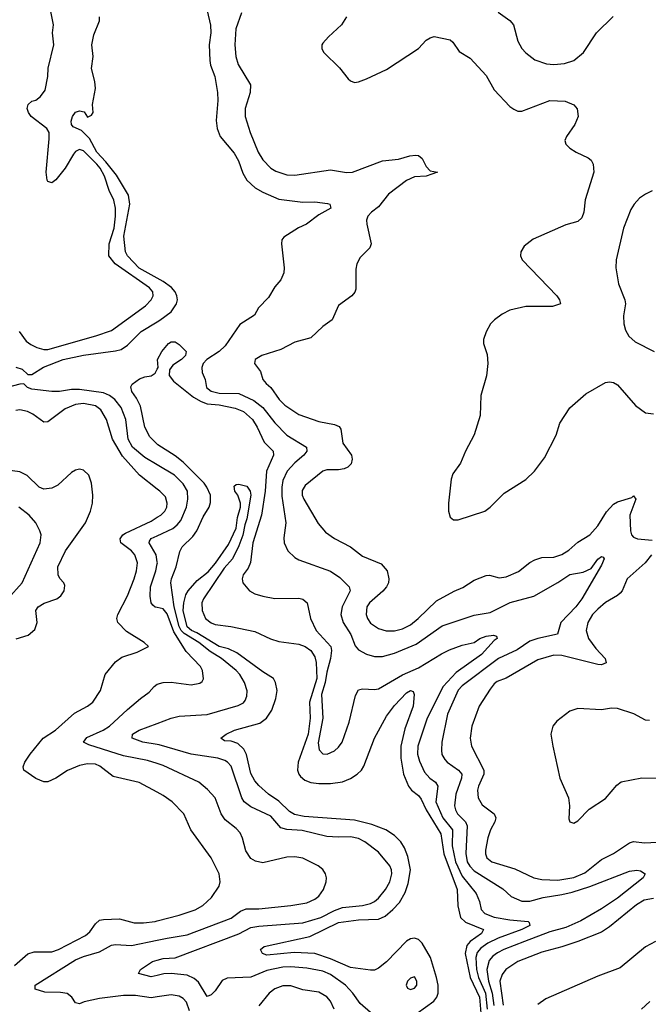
# Model space of a CAD drawing. Header units: inches. Extents: x 1173000 to 1307049, y 522583 to 678455.
# Tile 34 of 256: x 1189309 to 1192464, y 551635 to 556575. Entities that reach past the tile are written whole.
import ezdxf

# ---------------------------------------------------------------- set-up
doc = ezdxf.new("R2010")
doc.units = ezdxf.units.IN
doc.header["$MEASUREMENT"] = 0
doc.layers.add('B1585', color=7, linetype='Continuous')
doc.layers.add('B1595', color=7, linetype='Continuous')

msp = doc.modelspace()

# ---------------------------------------------------------------- linework, layer by layer
at = {"layer": 'B1585', "color": 5}
for points, elevation in [([(1189306.4, 555010), (1189342.2, 554962.2), (1189364.8, 554944.8), (1189395.2, 554930), (1189430, 554920.5), (1189450, 554920.1), (1189691.7, 554988.3), (1189770, 555016.6), (1189941.1, 555138.9), (1189969.9, 555170), (1189979.8, 555190), (1189978, 555210), (1189960.9, 555230), (1189788.6, 555350), (1189757.4, 555390), (1189758.8, 555450), (1189782.8, 555530), (1189790.8, 555590), (1189790.8, 555630), (1189781.1, 555670), (1189758.4, 555718.4), (1189735.3, 555790), (1189713.4, 555830), (1189696.5, 555850), (1189630, 555916.9), (1189610, 555923.9), (1189590, 555914.1), (1189578.7, 555901.3), (1189537.3, 555830), (1189490, 555772.2), (1189470, 555756.9), (1189450, 555763.6), (1189447, 555770), (1189442, 555810), (1189457.5, 555977.5), (1189456.6, 556010), (1189446, 556030), (1189367.7, 556090), (1189353.2, 556110), (1189347.1, 556130), (1189351.5, 556150), (1189370, 556167), (1189390, 556172.2), (1189414.5, 556190), (1189437.4, 556222.6), (1189451.1, 556290), (1189451.5, 556331.5), (1189480.7, 556450), (1189474.5, 556510), (1189478.6, 556550), (1189458.2, 556650)], 780), ([(1190000, 555279), (1189909.2, 555329.2), (1189850.3, 555390), (1189840.9, 555410), (1189832.6, 555490), (1189861.6, 555650), (1189855.4, 555695.4), (1189794.5, 555794.5), (1189741.6, 555861.6), (1189696.1, 555910), (1189659, 555978.9), (1189619.5, 556019.5), (1189578.4, 556038.4), (1189570, 556049), (1189567, 556067), (1189574.3, 556090), (1189590, 556112.2), (1189610, 556118.9), (1189633.5, 556113.5), (1189650, 556086.8), (1189670, 556096), (1189678, 556110), (1189674.3, 556150), (1189689.8, 556230), (1189685.9, 556265.9), (1189669.8, 556330), (1189677.7, 556390), (1189671.1, 556450), (1189680.9, 556499.1), (1189709.3, 556570), (1189709.4, 556590)], 760), ([(1189290, 554831.4), (1189321.8, 554821.8), (1189350, 554795.5), (1189370, 554795.3), (1189428.6, 554831.4), (1189528, 554870), (1189630, 554891.4), (1189790, 554913.6), (1189818.8, 554921.2), (1189850, 554942.2), (1189918.6, 555010), (1190000, 555058.9)], 760), ([(1190000, 554445), (1189962.1, 554482.1), (1189936.9, 554530), (1189915.6, 554635.6), (1189896.1, 554676.1), (1189872.8, 554710), (1189866.5, 554733.5), (1189873.6, 554746.4), (1189910, 554773.1), (1189936.8, 554783.2), (1189970, 554788.6), (1189990, 554800.9), (1190000, 554821.8)], 740), ([(1190000, 554341.3), (1189938.1, 554378.1), (1189875.8, 554430), (1189853.7, 554470), (1189841.9, 554570), (1189818.3, 554630), (1189787.7, 554670), (1189759.6, 554690), (1189730, 554702.9), (1189610, 554720.3), (1189570, 554719.4), (1189509.5, 554709.5), (1189469.9, 554709.9), (1189370, 554720.8), (1189349.3, 554729.3), (1189330, 554748.3), (1189310, 554747.3), (1189130, 554699.2)], 760), ([(1190000, 554220.3), (1189909.9, 554289.9), (1189825.3, 554385.3), (1189775.1, 554470), (1189744.7, 554570), (1189717.1, 554617.1), (1189690, 554638.2), (1189629.9, 554649.9), (1189590, 554644.5), (1189536.9, 554623.1), (1189450, 554557.1), (1189430, 554556.2), (1189375.6, 554595.6), (1189347.8, 554610), (1189310, 554617.8), (1189290, 554614.7)], 780), ([(1189291.6, 553468.3), (1189352.5, 553487.5), (1189385, 553515), (1189397.3, 553550), (1189390.8, 553610), (1189402.2, 553630), (1189432.1, 553647.9), (1189495.6, 553670), (1189515.1, 553684.9), (1189533.1, 553710), (1189536.1, 553736.1), (1189531.2, 553750), (1189511.3, 553771.3), (1189502, 553790), (1189500.6, 553830), (1189538.5, 553910), (1189640.5, 554050), (1189664.8, 554110), (1189674, 554150), (1189676.2, 554190), (1189669.8, 554249.8), (1189657.2, 554290), (1189630, 554315.8), (1189610, 554320.5), (1189590, 554315.8), (1189570, 554303.5), (1189501, 554239), (1189470, 554224.2), (1189430, 554219.8), (1189407.2, 554230), (1189347.6, 554287.6), (1189310, 554307.3), (1189236.1, 554316.1)], 820), ([(1189249.8, 553670), (1189321.1, 553750), (1189411.7, 553950), (1189416.4, 553990), (1189411.3, 554010), (1189389.7, 554050), (1189357.7, 554090), (1189304.7, 554130)], 840), ([(1190000, 552698.5), (1189908.2, 552748.2), (1189778.2, 552778.2), (1189710.8, 552830), (1189690, 552839.3), (1189650, 552842.2), (1189610, 552832.2), (1189550, 552808.3), (1189490, 552768.7), (1189450, 552751.3), (1189430, 552751.6), (1189390, 552767.3), (1189329.8, 552809.8), (1189326.5, 552826.5), (1189335.8, 552850), (1189362.2, 552890), (1189427.1, 552970), (1189488.6, 553010), (1189584, 553096), (1189650, 553130.3), (1189675.8, 553150), (1189715.1, 553210), (1189738.4, 553290), (1189790, 553352.4), (1189822.7, 553377.3), (1189899, 553401), (1189955.3, 553430), (1189934, 553450), (1189845.6, 553505.6), (1189802, 553550), (1189797.7, 553570), (1189802.7, 553590), (1189850, 553683.6), (1189883.6, 553770), (1189895.3, 553810), (1189899.9, 553850), (1189887.9, 553890), (1189870, 553910.5), (1189817.4, 553950), (1189812.9, 553970), (1189826.4, 553990), (1189840.5, 553999.5), (1189970, 554059.4), (1190000, 554078.4)], 780), ([(1190000, 553855.8), (1189994.7, 553890), (1189959.1, 553950), (1189961.3, 553958.7), (1189968.4, 553971.6), (1190000, 553986)], 760), ([(1190000, 553625.5), (1189990, 553627.6), (1189977.7, 553637.7), (1189969.9, 553649.9), (1189963.4, 553683.4), (1189965.8, 553730), (1189993.1, 553810), (1190000, 553845.4)], 760), ([(1190000, 552842.8), (1189950, 552858.8), (1189830, 552881.5), (1189656.4, 552936.4), (1189629.8, 552950), (1189646.2, 552973.7), (1189727.8, 553010), (1189760.6, 553030), (1189850, 553113.8), (1189915.8, 553170), (1189959.8, 553200.2), (1189984.4, 553230), (1189999.5, 553240.5), (1190000, 553240.7)], 760), ([(1190000, 552939), (1189927, 552950), (1189873.6, 552970), (1189876.3, 552990), (1189908.3, 553010), (1190000, 553044.5)], 740), ([(1189283.7, 551830), (1189350, 551887.6), (1189382.7, 551897.3), (1189470, 551898.1), (1189503.5, 551910), (1189639.7, 551980.3), (1189661.6, 551998.4), (1189690, 552038.3), (1189710, 552056.3), (1189730, 552060.9), (1189810, 552064), (1189883.5, 552043.5), (1189930, 552042.7), (1189990, 552050.7), (1190000, 552053.3)], 780), ([(1190000, 551671.8), (1189970, 551667.1), (1189890, 551678.3), (1189830, 551679.3), (1189710, 551664.2), (1189633.4, 551646.7), (1189610, 551636.8), (1189590, 551642.6), (1189570.4, 551670.4), (1189548.5, 551688.5), (1189514.5, 551694.5), (1189436, 551696), (1189387, 551710), (1189387.3, 551730), (1189590, 551858.3), (1189630, 551875.2), (1189710, 551898.2), (1189770, 551931.6), (1189790, 551934.8), (1189870, 551929.1), (1190000, 551956.6)], 760), ([(1190000, 551779.3), (1189970, 551772.6), (1189906, 551790), (1189915.1, 551810), (1189975.4, 551850), (1190000, 551856.5)], 740)]:
    msp.add_lwpolyline(points, dxfattribs=dict(at, elevation=elevation))
at = {"layer": 'B1595', "color": 5}
for points, elevation in [([(1190238.6, 556670), (1190267.7, 556547.7), (1190268.3, 556510), (1190261.1, 556450), (1190263.4, 556370), (1190267.5, 556347.5), (1190289.4, 556290), (1190302.2, 556210), (1190303.5, 556170), (1190295.1, 556070), (1190300.1, 556030), (1190316.2, 555990), (1190386.1, 555906.1), (1190406.7, 555866.7), (1190430, 555805.2), (1190450, 555771), (1190491.4, 555731.4), (1190530, 555709.4), (1190610, 555675.5), (1190730, 555659.6), (1190790, 555660.7), (1190853.6, 555653.6), (1190866, 555650), (1190870.4, 555630.4), (1190810, 555595.8), (1190748.4, 555550), (1190708.8, 555531.2), (1190635.4, 555484.6), (1190625.5, 555470), (1190623.8, 555450), (1190637.2, 555330), (1190634.4, 555305.6), (1190620.5, 555270), (1190590, 555234.7), (1190558.6, 555181.4), (1190508.2, 555130), (1190487.9, 555092.1), (1190414.6, 555045.4), (1190341.1, 554938.9), (1190309.8, 554910.2), (1190248.6, 554870), (1190229.6, 554850), (1190223, 554830), (1190224.5, 554804.5), (1190239.8, 554770), (1190247.6, 554730), (1190270, 554711.9), (1190310, 554701.1), (1190410, 554698.9), (1190484.9, 554664.9), (1190529.8, 554629.8), (1190590, 554552.6), (1190649.4, 554490), (1190749, 554430), (1190750.2, 554410), (1190735.2, 554390), (1190690, 554351.2), (1190651.3, 554310), (1190630, 554263.6), (1190624.3, 554230), (1190624.3, 554184.2), (1190644.6, 554050), (1190634.9, 553974.9), (1190637.3, 553950), (1190655.6, 553910), (1190690, 553876), (1190710, 553864.7), (1190870, 553808.6), (1190915.6, 553775.6), (1190962.3, 553730), (1190968, 553710), (1190927.4, 553630), (1190921.6, 553590), (1190933.2, 553550), (1190970.8, 553490), (1190993.4, 553433.4), (1191010, 553414), (1191050, 553391.9), (1191090, 553380.6), (1191130, 553380.5), (1191190, 553396.2), (1191298.9, 553441.1), (1191430, 553534.2), (1191590, 553587.8), (1191670, 553600.1), (1191770.2, 553650.2), (1191890, 553682.8), (1192010, 553750.7), (1192070, 553791.1), (1192136.7, 553803.3), (1192177.8, 553822.2), (1192210, 553867.6), (1192230, 553881.7), (1192238.4, 553878.4), (1192242.6, 553870), (1192230, 553838), (1192130.9, 553670), (1192100.2, 553630), (1192024.6, 553550), (1192007.7, 553492.3), (1191910, 553470.4), (1191870, 553456.6), (1191805.8, 553414.2), (1191711.8, 553370), (1191530, 553232.9), (1191510, 553211.7), (1191456.1, 553090), (1191428.4, 552950), (1191425.9, 552910), (1191428.7, 552888.7), (1191442.6, 552862.6), (1191454, 552850), (1191512.1, 552810), (1191527.8, 552790), (1191526.1, 552770), (1191497.7, 552690), (1191491.2, 552630), (1191495.7, 552610), (1191506.8, 552590), (1191546.2, 552550), (1191555.1, 552530), (1191547.9, 552392.1), (1191555.7, 552350), (1191567.7, 552327.7), (1191590, 552304.4), (1191734.4, 552214.4), (1191776.1, 552176.1), (1191830, 552152.8), (1191870, 552152.4), (1191936.2, 552170), (1192030, 552184.9), (1192082, 552198), (1192170, 552225.6), (1192370, 552302.1), (1192407.3, 552307.3), (1192425.1, 552305.1), (1192448.5, 552290), (1192439, 552270), (1192310, 552168.1), (1192230, 552113.6), (1192126.3, 552053.7), (1192050, 552020.7), (1191970, 551997.9), (1191843.2, 551950), (1191739.7, 551910), (1191707, 551893), (1191684.4, 551875.6), (1191666.1, 551853.9), (1191654.1, 551810), (1191662.3, 551750), (1191681, 551690), (1191689.4, 551629.4)], 760), ([(1190421.8, 556610), (1190393.4, 556530), (1190388.5, 556450), (1190394.7, 556390), (1190405, 556350), (1190468.4, 556248.4), (1190466.2, 556210), (1190440.2, 556130), (1190440.7, 556090), (1190466, 556010), (1190506.7, 555910), (1190530, 555871.4), (1190570, 555831.1), (1190595.3, 555815.3), (1190650, 555797.6), (1190690, 555795.1), (1190870, 555821.7), (1190950, 555808.7), (1190979, 555810), (1191130, 555867.6), (1191210, 555876.1), (1191267.3, 555892.7), (1191295.5, 555895.5), (1191310, 555894.4), (1191330, 555879), (1191350, 555839.1), (1191370, 555816.9), (1191406, 555810), (1191349.4, 555790.6), (1191290, 555786.1), (1191250, 555768.8), (1191160.7, 555699.3), (1191110, 555635.6), (1191075, 555610), (1191056.3, 555590), (1191050.2, 555570), (1191051.6, 555550), (1191074, 555450), (1191067.2, 555430), (1191018.5, 555381.5), (1191001.3, 555350), (1190996.5, 555323.5), (1190996.9, 555223.1), (1190991.4, 555208.6), (1190975.5, 555190), (1190910, 555140.7), (1190877.1, 555070), (1190830, 555036.3), (1190770, 554979.7), (1190690, 554957.7), (1190620, 554920), (1190524, 554890), (1190490.6, 554870), (1190487.3, 554850), (1190518, 554810), (1190530.3, 554770), (1190546.3, 554750), (1190570.5, 554730.5), (1190611.3, 554670), (1190640.4, 554640.4), (1190710, 554594.6), (1190810, 554558.6), (1190890, 554543.5), (1190913.4, 554533.4), (1190921.3, 554521.3), (1190931, 554450), (1190974.7, 554390), (1190977.2, 554370), (1190972.5, 554347.5), (1190957, 554330), (1190937.5, 554322.5), (1190910, 554317.2), (1190850, 554317.1), (1190830, 554310.8), (1190741.3, 554238.7), (1190727.5, 554212.5), (1190727.7, 554190), (1190735.1, 554170), (1190807.3, 554047.3), (1190844.3, 554004.3), (1190890, 553972.8), (1190970, 553931.1), (1191030, 553884.1), (1191124.3, 553844.3), (1191153.9, 553810), (1191162.2, 553770), (1191159.5, 553750), (1191150.1, 553730), (1191131.8, 553708.2), (1191065.1, 553650), (1191051.5, 553630), (1191047.5, 553590), (1191054.4, 553570), (1191070, 553547.7), (1191110, 553520.1), (1191149, 553509), (1191190, 553509), (1191230, 553518.2), (1191270, 553539.2), (1191309, 553570), (1191400.5, 553659.5), (1191490, 553708.6), (1191533.2, 553726.8), (1191590, 553763.5), (1191650, 553785.6), (1191667.9, 553787.9), (1191715.2, 553775.2), (1191750, 553779.3), (1191813.3, 553806.7), (1191870, 553852.1), (1191894.5, 553865.5), (1191930, 553876.1), (1191990, 553878.6), (1192030, 553892.5), (1192065.8, 553914.2), (1192110, 553953.2), (1192170, 553990.2), (1192210, 554035.3), (1192254.3, 554105.7), (1192290, 554144.5), (1192310, 554156.8), (1192381.8, 554178.2), (1192390, 554185.7), (1192400.7, 554170), (1192371.8, 554090), (1192374.1, 554010), (1192379.3, 553990), (1192390, 553978.9), (1192410, 553970.8), (1192483.8, 553963.8)], 780), ([(1190950.3, 556590), (1190924.9, 556550), (1190858.4, 556490), (1190830, 556458), (1190825.3, 556450), (1190825.3, 556430), (1190836.4, 556410), (1190914.4, 556334.4), (1190958.7, 556278.7), (1190970, 556268.2), (1190990, 556260.4), (1191010, 556263.1), (1191050, 556278.3), (1191150, 556324.9), (1191310, 556430.3), (1191350, 556472), (1191370, 556484.9), (1191390, 556490.4), (1191470, 556474), (1191483.4, 556463.4), (1191515.6, 556415.6), (1191570, 556382.4), (1191650, 556294.9), (1191690, 556223.1), (1191770, 556140.4), (1191790, 556126.7), (1191810, 556117), (1191830, 556116), (1191970.7, 556169.3), (1192047.3, 556167.3), (1192090, 556148.4), (1192107.7, 556127.7), (1192111.7, 556090), (1192095.6, 556050), (1192053.4, 555990), (1192045.3, 555970), (1192050.3, 555950.3), (1192070.4, 555930), (1192101.6, 555910), (1192162.9, 555882.9), (1192177.3, 555870), (1192188, 555850), (1192190.3, 555810), (1192147.9, 555672.1), (1192140.7, 555610), (1192130, 555580.7), (1192110, 555563.5), (1192050, 555545.7), (1191886.2, 555473.8), (1191841.4, 555438.6), (1191824.9, 555410), (1191822.3, 555390), (1191830.3, 555370), (1192004.9, 555190), (1192019.1, 555170), (1192022.8, 555150), (1191983.1, 555136.9), (1191850, 555135.8), (1191770, 555117.7), (1191730, 555097.7), (1191692.2, 555070), (1191672, 555050), (1191650.2, 555009.8), (1191637, 554970), (1191637.6, 554950), (1191655.4, 554895.4), (1191659.6, 554850), (1191651.3, 554788.7), (1191623.1, 554690), (1191619.7, 554590), (1191590, 554492.3), (1191546.5, 554410), (1191520.8, 554350), (1191483.8, 554296.2), (1191475, 554270), (1191461.6, 554150), (1191461.5, 554110), (1191470, 554078.8), (1191485.8, 554065.8), (1191510, 554066.2), (1191643.6, 554110), (1191670.5, 554129.5), (1191740.3, 554199.7), (1191850, 554268.9), (1191893.7, 554310), (1191943, 554377), (1192002.4, 554490), (1192019.7, 554550), (1192070, 554628), (1192150, 554697.6), (1192250, 554754.4), (1192270, 554758.4), (1192290, 554754.9), (1192310, 554743.8), (1192400, 554640), (1192450, 554602), (1192490, 554598.3)], 820), ([(1191710, 556614), (1191770, 556571.8), (1191787.2, 556550), (1191808.5, 556468.5), (1191830, 556430.4), (1191850, 556408.5), (1191894.5, 556374.5), (1191953.6, 556353.6), (1191990, 556351.3), (1192044.2, 556355.8), (1192090, 556370.3), (1192139.7, 556410), (1192204.7, 556510), (1192288.5, 556591.5)], 840), ([(1192484.1, 555715.9), (1192450, 555700.4), (1192420.5, 555679.5), (1192392.9, 555650), (1192376.6, 555623.4), (1192340.2, 555530), (1192302.8, 555370), (1192301.3, 555330), (1192314.9, 555250), (1192346.4, 555170), (1192349.2, 555150), (1192339, 555090), (1192341.8, 555050), (1192350, 555018), (1192366.8, 554986.8), (1192399, 554959), (1192493.4, 554910)], 840), ([(1190000, 555058.9), (1190013.1, 555066.9), (1190070, 555109.4), (1190096.7, 555150), (1190100.8, 555170), (1190098.2, 555190), (1190090.2, 555210.2), (1190072, 555232), (1190030, 555262.4), (1190000, 555279)], 760), ([(1190000, 554821.8), (1190003.9, 554830), (1190000.2, 554870), (1190022, 554910), (1190055.6, 554950), (1190070, 554958.7), (1190090, 554958.7), (1190110, 554945.9), (1190144.5, 554910), (1190141.5, 554890), (1190120.7, 554870), (1190078.1, 554841.9), (1190061.3, 554818.7), (1190059.6, 554790), (1190081.7, 554761.7), (1190181, 554681), (1190219.9, 554659.9), (1190250, 554647.1), (1190310, 554643.1), (1190390, 554626.8), (1190433, 554610), (1190477.3, 554570), (1190502, 554530), (1190535.7, 554455.7), (1190580.9, 554410), (1190583.9, 554390), (1190547.7, 554310), (1190541, 554210), (1190523.2, 554090), (1190479, 553950), (1190468.4, 553851.6), (1190456.3, 553823.7), (1190431.6, 553790), (1190426.7, 553770), (1190428.9, 553750), (1190463, 553710), (1190490, 553694.9), (1190530, 553682.3), (1190590, 553671.4), (1190710, 553672.8), (1190730, 553668.5), (1190751.6, 553650), (1190768.6, 553570), (1190798, 553510), (1190870.6, 553430), (1190874.6, 553410), (1190869, 553370), (1190850, 553301.6), (1190842.2, 553250), (1190823.3, 553190), (1190830.1, 553070), (1190807.5, 552947.5), (1190812, 552912), (1190830, 552891.2), (1190852.7, 552890), (1190890, 552905.8), (1190910, 552924.7), (1190927.2, 552950), (1190962.4, 553050), (1190995.4, 553184.6), (1191010, 553212), (1191030, 553217.8), (1191090, 553214.2), (1191110, 553217.5), (1191230, 553287.7), (1191310, 553323.6), (1191426.1, 553393.9), (1191466.8, 553413.2), (1191530, 553436.6), (1191589.4, 553450.6), (1191619.3, 553470), (1191650, 553482.1), (1191687.6, 553487.6), (1191702, 553482), (1191704.9, 553470), (1191690, 553459.7), (1191626.9, 553390), (1191500.3, 553299.7), (1191435.2, 553230), (1191354.5, 553070), (1191307.2, 552930), (1191305.7, 552890), (1191315.2, 552855.2), (1191340.3, 552800.3), (1191368.3, 552770), (1191395.8, 552750), (1191408.3, 552730), (1191398.3, 552650), (1191433.6, 552570), (1191481.4, 552510), (1191479.8, 552430), (1191495.8, 552350), (1191530, 552277.8), (1191599.8, 552190), (1191616.3, 552150), (1191625, 552110), (1191642.9, 552090), (1191690, 552071.6), (1191770, 552058.4), (1191860.7, 552050), (1191866, 552046), (1191870.3, 552030), (1191830.2, 552010), (1191710, 551966.8), (1191658.3, 551941.7), (1191623.4, 551916.6), (1191605.9, 551894.1), (1191598.5, 551870), (1191601.7, 551810), (1191611.6, 551770), (1191646.4, 551690), (1191654.9, 551610)], 740), ([(1190000, 553044.5), (1190070, 553070.9), (1190110, 553080.1), (1190250, 553089.5), (1190405.3, 553134.7), (1190431.8, 553148.2), (1190440.9, 553159.1), (1190450, 553181), (1190451.6, 553208.4), (1190438, 553250), (1190414, 553290), (1190396.2, 553310), (1190321.5, 553370), (1190265.1, 553405.1), (1190207.7, 553450), (1190134.7, 553494.7), (1190120.3, 553510), (1190110.1, 553530), (1190085, 553630), (1190067.3, 553750), (1190071, 553770), (1190094.5, 553830), (1190112.5, 553907.5), (1190125.6, 553930), (1190178.4, 553981.6), (1190199, 554010), (1190230, 554080.8), (1190260.8, 554130), (1190267.8, 554152.2), (1190266.4, 554190), (1190249.4, 554230), (1190234.7, 554250), (1190130, 554355.9), (1190090, 554387.7), (1190002.5, 554442.5), (1190000, 554445)], 740), ([(1190000, 553986), (1190078.3, 554021.7), (1190100, 554040), (1190117.3, 554062.7), (1190145.8, 554130), (1190153.7, 554170), (1190151.1, 554210), (1190130, 554246.5), (1190086.2, 554290), (1190000, 554341.3)], 760), ([(1190000, 554078.4), (1190018.3, 554090), (1190037, 554110), (1190047.1, 554130), (1190049.9, 554150), (1190040.4, 554180.4), (1190013.3, 554210), (1190000, 554220.3)], 780), ([(1191303.9, 551590), (1191387.7, 551650), (1191403.1, 551670), (1191410.2, 551689.8), (1191409.3, 551730), (1191401.3, 551770), (1191371.4, 551870), (1191330, 551940.9), (1191310, 551960.7), (1191290, 551966.7), (1191270, 551962.7), (1191250, 551951.6), (1191150, 551847.5), (1191110, 551815.9), (1191090, 551806.8), (1191070, 551805.6), (1190970, 551818.7), (1190870, 551863.5), (1190790.3, 551890.3), (1190686.1, 551893.9), (1190550, 551881.6), (1190527.6, 551890), (1190517.4, 551910), (1190535.6, 551924.4), (1190765.8, 551974.2), (1190910, 552045.6), (1191010, 552059.3), (1191110, 552062.1), (1191143.3, 552076.7), (1191182.7, 552110), (1191214.9, 552145.1), (1191244.6, 552195.4), (1191258.7, 552241.3), (1191271, 552310), (1191257, 552377), (1191240, 552420), (1191222.2, 552450), (1191190, 552482), (1191147.2, 552510), (1191076.7, 552536.7), (1190990, 552557.9), (1190737.7, 552577.7), (1190687.8, 552587.8), (1190663, 552603), (1190610, 552653.9), (1190558.7, 552690), (1190510, 552733), (1190490, 552756.8), (1190470, 552793.1), (1190447.8, 552887.8), (1190434.9, 552914.9), (1190404.2, 552944.2), (1190370, 552955), (1190336.6, 552956.6), (1190318.7, 552970), (1190345.1, 552990), (1190387.8, 553010), (1190514.9, 553045.1), (1190548.1, 553070), (1190574, 553110), (1190594.6, 553170), (1190601.8, 553210), (1190593.6, 553250), (1190583.8, 553270), (1190530, 553303.7), (1190398.8, 553398.8), (1190357.7, 553417.7), (1190309.9, 553430), (1190198.3, 553498.3), (1190171.7, 553510), (1190150, 553528.1), (1190130.4, 553610), (1190132.5, 553650), (1190143.2, 553690), (1190154.7, 553710), (1190199.3, 553760.7), (1190254.6, 553805.4), (1190292.2, 553847.8), (1190357.3, 553942.7), (1190395.5, 554024.5), (1190403.2, 554076.8), (1190417.4, 554130), (1190417.4, 554150), (1190403.5, 554190), (1190389.7, 554210), (1190385.4, 554234.6), (1190396.6, 554243.4), (1190410, 554245.3), (1190450, 554234), (1190466.2, 554210), (1190469.4, 554190), (1190450.1, 554070.1), (1190439.6, 554040.4), (1190430, 553988.3), (1190410, 553934.5), (1190378.1, 553870), (1190336.3, 553823.7), (1190232.6, 553670), (1190223.1, 553650), (1190225.3, 553610), (1190242.6, 553570), (1190270, 553548.2), (1190290, 553540.3), (1190368.7, 553531.3), (1190490, 553505.3), (1190568.1, 553468.1), (1190610, 553454.6), (1190710, 553442.4), (1190741.3, 553430), (1190770, 553410.2), (1190790, 553378.9), (1190797, 553350), (1190799.9, 553270), (1190764.1, 553150), (1190767.7, 553070), (1190756.9, 552990), (1190706.8, 552850), (1190704.3, 552810), (1190709.6, 552790), (1190718.3, 552778.3), (1190740.2, 552760.2), (1190770, 552747.1), (1190810, 552742.2), (1190870, 552742.6), (1190930, 552750.7), (1190970, 552768.4), (1191003.5, 552790), (1191025.2, 552810), (1191037.2, 552830), (1191090.6, 552970), (1191150, 553080.5), (1191190, 553134), (1191250, 553198.2), (1191270, 553210.1), (1191284.7, 553204.7), (1191288.9, 553190), (1191284.9, 553130), (1191243, 553017), (1191222.1, 552930), (1191221.6, 552870), (1191235.7, 552790), (1191260.6, 552730), (1191275.8, 552710), (1191310, 552682.3), (1191324.2, 552664.2), (1191348.8, 552610), (1191423.2, 552490), (1191438.6, 552390), (1191505.6, 552210), (1191508.6, 552128.6), (1191521, 552070), (1191546.2, 552046.2), (1191637.8, 552010), (1191627, 551990), (1191570.9, 551949.1), (1191552.7, 551930), (1191544.8, 551890), (1191569.4, 551770), (1191616.3, 551670), (1191623, 551590)], 720), ([(1192480.1, 553890), (1192447.6, 553850), (1192357.7, 553770), (1192332.3, 553710), (1192322.6, 553697.4), (1192310, 553685.5), (1192250, 553651.2), (1192210, 553618.1), (1192184.5, 553590), (1192160.5, 553550), (1192151.9, 553510), (1192164.1, 553470), (1192200.3, 553420.3), (1192247.9, 553370), (1192252.3, 553347.7), (1192230, 553338), (1192210, 553339.9), (1192030, 553385), (1191990, 553387), (1191910, 553363.9), (1191750, 553271.9), (1191705.9, 553254.1), (1191690, 553243.1), (1191670, 553216), (1191614.7, 553130), (1191577.7, 553030), (1191570.2, 552970), (1191576, 552930), (1191639.5, 552810), (1191639.5, 552790), (1191611.3, 552730), (1191606.6, 552710), (1191610.9, 552670), (1191630, 552635.5), (1191690.7, 552590.7), (1191698.9, 552570), (1191694.3, 552550), (1191672.5, 552510), (1191658.7, 552470), (1191647.9, 552407.9), (1191647.2, 552390), (1191654.2, 552370), (1191678.3, 552350), (1191794.1, 552314.1), (1191890, 552269.5), (1191930, 552260.5), (1192010, 552257.6), (1192090, 552270.5), (1192145.5, 552294.5), (1192230, 552361.9), (1192289.1, 552390.9), (1192370, 552445.4), (1192390, 552451), (1192444.6, 552444.6), (1192508, 552448)], 780), ([(1190000, 553845.4), (1190000.9, 553850), (1190000, 553855.8)], 760), ([(1190000, 553240.7), (1190029.9, 553250.1), (1190070, 553251.8), (1190170, 553238.3), (1190213.1, 553246.9), (1190224.9, 553255.1), (1190232.1, 553267.9), (1190226.2, 553310), (1190216.8, 553330), (1190144.5, 553404.5), (1190083.8, 553503.8), (1190050, 553594.9), (1190030, 553619.1), (1190000, 553625.5)], 760), ([(1192470, 553058), (1192450, 553061.2), (1192392, 553092), (1192310, 553119.1), (1192279.6, 553120.4), (1192230, 553111.8), (1192110, 553118.8), (1192070, 553105.7), (1192005.3, 553054.7), (1191985.7, 553030), (1191975.6, 552990), (1191984.2, 552930), (1192020.7, 552770), (1192063.9, 552670), (1192069.1, 552630), (1192066, 552566), (1192070.6, 552550.6), (1192090, 552543.8), (1192110, 552554.9), (1192166.7, 552613.3), (1192250, 552668.1), (1192305.5, 552734.5), (1192328.7, 552751.3), (1192431.3, 552771.3), (1192509.8, 552770.2)], 820), ([(1190000, 551856.5), (1190030, 551864.5), (1190090, 551868.3), (1190410, 551989.1), (1190470, 552019.5), (1190510, 552026.7), (1190730, 552042.7), (1190820.3, 552070), (1190890, 552105.7), (1190930, 552120.4), (1191030, 552130.8), (1191070, 552140.5), (1191089.7, 552150), (1191110, 552167.6), (1191145, 552210), (1191167.6, 552250), (1191176.5, 552290), (1191174.9, 552310), (1191166.8, 552330), (1191110, 552398.5), (1191042, 552450), (1191010, 552466), (1190970, 552474.8), (1190907.2, 552472.8), (1190850, 552477.5), (1190726.9, 552506.9), (1190650, 552512.2), (1190620.7, 552520.7), (1190570, 552579), (1190470, 552624.9), (1190435.8, 552650), (1190424.9, 552670), (1190371.3, 552830), (1190353.1, 552850), (1190338.5, 552858.5), (1190304.5, 552870), (1190170.3, 552890.3), (1190010, 552937.5), (1190000, 552939)], 740), ([(1190000, 551956.6), (1190050, 551967.2), (1190150, 551983.3), (1190370, 552066.5), (1190417.7, 552102.3), (1190446.4, 552113.6), (1190510, 552114.6), (1190670, 552130.2), (1190750, 552144.1), (1190790, 552161.8), (1190810, 552177.8), (1190834, 552210), (1190847.4, 552250), (1190848.5, 552270), (1190843.5, 552290), (1190830.6, 552310.5), (1190807.8, 552330), (1190730, 552367.3), (1190690, 552374.6), (1190650, 552372.3), (1190530, 552345.3), (1190492.5, 552352.5), (1190470, 552367.1), (1190444, 552404), (1190428.2, 552468.2), (1190415.5, 552495.5), (1190396.4, 552516.4), (1190340.8, 552560.8), (1190319.8, 552590), (1190289.8, 552670), (1190252.2, 552712.2), (1190208.7, 552748.7), (1190030, 552833.2), (1190000, 552842.8)], 760), ([(1190000, 552053.3), (1190110, 552082.2), (1190190.4, 552109.6), (1190228.7, 552131.3), (1190272.4, 552170), (1190310, 552228), (1190315.6, 552250), (1190310.9, 552290), (1190269.8, 552369.8), (1190168.3, 552510), (1190133.5, 552590), (1190074.5, 552650), (1190030, 552682.3), (1190000, 552698.5)], 780), ([(1192490, 552166.1), (1192443.3, 552156.7), (1192405.4, 552134.6), (1192270, 552023), (1192230, 551997.3), (1192110, 551950.4), (1192030, 551922.4), (1191930, 551895.6), (1191810, 551849.4), (1191749.4, 551810), (1191730, 551784.5), (1191719, 551750), (1191736.4, 551630)], 780), ([(1192499.5, 551950), (1192450, 551923.9), (1192322.6, 551817.4), (1192210, 551776.5), (1191950, 551661.7), (1191910, 551633.8)], 820), ([(1191070, 551594), (1191018.7, 551638.7), (1190981, 551690), (1190944.5, 551730), (1190870, 551783.7), (1190830, 551801.6), (1190750, 551815.6), (1190670, 551822.3), (1190630, 551821.1), (1190550, 551804.8), (1190469.5, 551770.5), (1190350, 551766.5), (1190325.6, 551754.4), (1190290, 551702.5), (1190270, 551681.8), (1190250, 551673.7), (1190206.5, 551746.5), (1190184.8, 551764.8), (1190150, 551780.6), (1190070, 551789.9), (1190033.2, 551786.8), (1190000, 551779.3)], 740), ([(1190888, 551610), (1190869.8, 551650), (1190850, 551672.1), (1190810, 551695.2), (1190730, 551708.1), (1190670, 551727), (1190630, 551727.6), (1190590, 551712.4), (1190562, 551690), (1190510, 551626.5)], 760), ([(1190162, 551602), (1190146.2, 551646.2), (1190130, 551664), (1190110, 551674.9), (1190070, 551682.8), (1190000, 551671.8)], 760), ([(1192471.5, 551648.4), (1192430.2, 551609.8)], 840)]:
    msp.add_lwpolyline(points, dxfattribs=dict(at, elevation=elevation))
at = {"layer": 'B1595', "color": 5, "elevation": 740}
msp.add_lwpolyline([(1191290, 551771.8), (1191270, 551766), (1191256.3, 551750), (1191248.2, 551730), (1191256.3, 551716.3), (1191270, 551708.9), (1191290, 551716.3), (1191302, 551730), (1191302, 551750)], close=True, dxfattribs=at)

doc.saveas('drawing.dxf')
